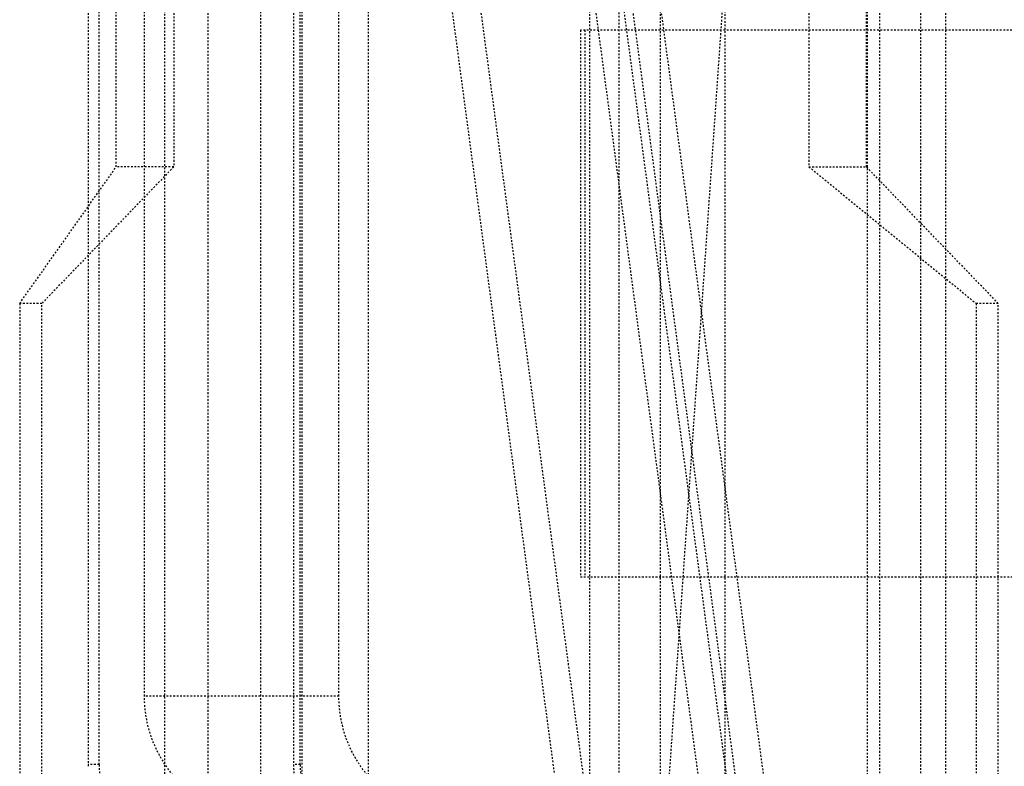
# Model space of a CAD drawing. Header units: millimetres. Extents: x -24622 to 2009, y -1603 to 2074.
# Tile 175 of 256: x 658 to 716, y 1059 to 1103. Entities that reach past the tile are written whole.
import ezdxf

# ---------------------------------------------------------------- set-up
doc = ezdxf.new("R2010")
doc.units = ezdxf.units.MM
doc.linetypes.add('HIDDEN', pattern=[0.2, 0.1, -0.1])
doc.layers.add('DEFAULT_2', color=8, linetype='HIDDEN')

msp = doc.modelspace()

# ---------------------------------------------------------------- linework, layer by layer
at = {"layer": 'DEFAULT_2', "color": 8, "linetype": 'HIDDEN'}
for p, q in [((693.52, 1140.642), (693.52, 1053.642)), ((704.653, 1136.209), (704.653, 1094.209)), ((708.018, 1094.209), (708.018, 1136.209)), ((664.084, 1094.209), (664.084, 1135.209)), ((667.449, 1135.209), (667.449, 1094.209)), ((669.45, 1134.209), (669.45, 1038.209)), ((672.556, 1038.209), (672.556, 1134.209)), ((674.971, 1038.209), (674.971, 1134.209)), ((691.794, 1134.142), (691.794, 1038.142)), ((695.935, 1134.142), (695.935, 1038.142)), ((708.087, 1038.209), (708.087, 1134.209)), ((708.778, 1134.209), (708.778, 1038.209)), ((711.193, 1134.209), (711.193, 1038.209)), ((688.778, 1128.569), (702.366, 1027.147)), ((682.499, 1125.205), (696.087, 1023.782)), ((666.913, 1123.973), (666.913, 1048.445)), ((699.754, 1048.445), (699.754, 1123.973)), ((678.853, 1054.209), (678.853, 1118.209)), ((712.66, 1118.209), (712.66, 1054.209)), ((662.432, 1113.209), (662.432, 1059.209)), ((663.079, 1059.209), (663.079, 1113.209)), ((674.467, 1113.209), (674.467, 1059.209)), ((674.856, 1059.209), (674.856, 1113.209)), ((694.681, 1113.098), (703.481, 1047.415)), ((692.782, 1111.045), (701.452, 1046.328)), ((693.265, 1111.304), (701.935, 1046.587)), ((665.736, 1063.209), (665.736, 1109.209)), ((677.124, 1063.209), (677.124, 1109.209)), ((696.143, 1053.642), (699.991, 1109.123)), ((692.083, 1041.307), (683.283, 1106.99)), ((691.276, 1102.209), (691.276, 1070.209)), ((725.343, 1102.209), (691.276, 1102.209)), ((691.535, 1102.209), (691.535, 1070.209)), ((658.427, 1086.209), (664.084, 1094.209)), ((667.449, 1094.209), (659.721, 1086.209)), ((667.449, 1094.209), (664.084, 1094.209)), ((704.653, 1094.209), (714.451, 1086.209)), ((704.653, 1094.209), (708.018, 1094.209)), ((715.745, 1086.209), (708.018, 1094.209)), ((658.427, 1086.209), (658.427, 1011.209)), ((659.721, 1086.209), (658.427, 1086.209)), ((659.721, 1034.209), (659.721, 1086.209)), ((714.451, 1086.209), (714.451, 1011.209)), ((715.745, 1086.209), (714.451, 1086.209)), ((715.745, 1034.209), (715.745, 1086.209)), ((691.276, 1070.209), (725.343, 1070.209)), ((677.124, 1063.209), (665.736, 1063.209)), ((663.079, 1059.209), (662.432, 1059.209)), ((674.856, 1059.209), (674.467, 1059.209))]:
    msp.add_line(p, q, dxfattribs=at)
msp.add_arc((667.532, 1059.209), 5.1, 180.0005, 181.08581, dxfattribs=at)
for points, start_tangent, end_tangent in [([(672.497, 1056.209), (669.909, 1056.742), (667.716, 1058.26), (666.25, 1060.53), (665.736, 1063.209)], (-1, 0), (0, 1)), ([(683.885, 1056.209), (681.297, 1056.742), (679.104, 1058.26), (677.638, 1060.53), (677.124, 1063.209)], (-1, 0), (0, 1)), ([(663.079, 1059.209), (663.316, 1057.662), (664.004, 1056.267), (665.075, 1055.16), (666.425, 1054.451)], (0, -1), (0.948511, -0.316745)), ([(674.467, 1059.209), (674.835, 1057.296), (675.882, 1055.674), (677.449, 1054.59), (679.297, 1054.209)], (0, -1), (1, 0)), ([(674.856, 1059.209), (675.093, 1057.662), (675.781, 1056.267), (676.852, 1055.16), (678.201, 1054.451)], (0, -1), (0.948511, -0.316745))]:
    msp.add_spline(points, degree=3, dxfattribs=dict(at, start_tangent=start_tangent, end_tangent=end_tangent))

doc.saveas('drawing.dxf')
